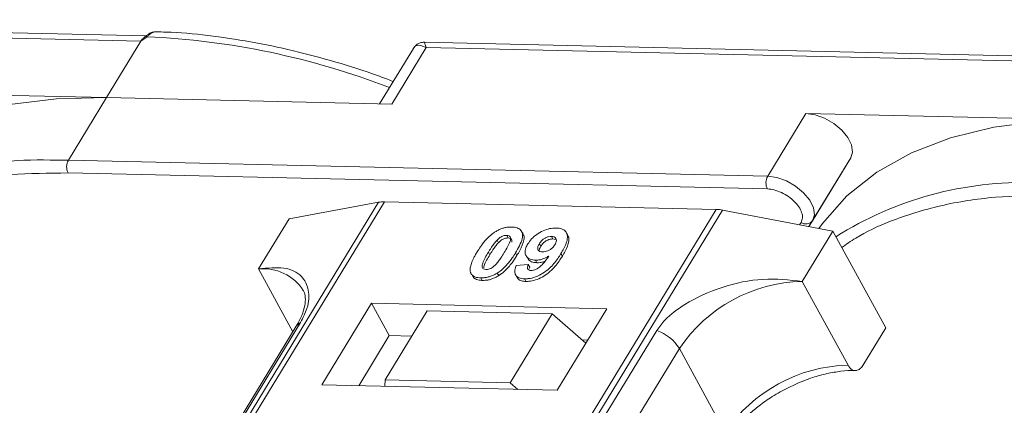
# Model space of a CAD drawing. Header units: millimetres. Extents: x 506 to 1981, y 649 to 1682.
# Tile 65 of 86: x 1574 to 1622, y 1479 to 1498. Entities that reach past the tile are written whole.
import ezdxf

# ---------------------------------------------------------------- set-up
doc = ezdxf.new("R2010")
doc.units = ezdxf.units.MM

msp = doc.modelspace()

# ---------------------------------------------------------------- linework, layer by layer
at = {"color": 7, "linetype": 'Continuous', "lineweight": 15}
for p, q in [((1579.909, 1496.851), (1545.373, 1497.644)), ((1545.47, 1497.384), (1579.653, 1496.6)), ((1579.952, 1496.81), (1579.653, 1496.6)), ((1579.653, 1496.6), (1577.972, 1493.837)), ((1591.916, 1493.518), (1593.597, 1496.28)), ((1628.036, 1495.747), (1593.499, 1496.54)), ((1593.597, 1496.28), (1627.78, 1495.495)), ((1592.97, 1496.242), (1591.321, 1493.531)), ((1577.972, 1493.837), (1564.029, 1494.157)), ((1576.105, 1490.768), (1577.972, 1493.837)), ((1577.972, 1493.837), (1591.916, 1493.518)), ((1612.155, 1493.053), (1610.288, 1489.984)), ((1626.099, 1492.733), (1612.155, 1493.053)), ((1576.105, 1490.768), (1575.217, 1490.774)), ((1610.288, 1489.984), (1576.105, 1490.768)), ((1614.349, 1490.878), (1612.306, 1487.519)), ((1612.481, 1487.809), (1614.349, 1490.878)), ((1576.091, 1490.146), (1610.274, 1489.362)), ((1591.269, 1488.712), (1569.589, 1453.083)), ((1569.858, 1453.076), (1591.554, 1488.733)), ((1586.891, 1487.907), (1591.269, 1488.712)), ((1591.554, 1488.733), (1607.771, 1488.361)), ((1607.771, 1488.361), (1586.074, 1452.704)), ((1586.407, 1452.697), (1608.087, 1488.326)), ((1608.087, 1488.326), (1613.469, 1487.297)), ((1586.891, 1487.907), (1585.397, 1485.451)), ((1611.919, 1487.73), (1611.844, 1487.608)), ((1612.305, 1487.519), (1612.481, 1487.809)), ((1598.328, 1487.164), (1598.259, 1487.29)), ((1600.516, 1487.099), (1600.447, 1487.225)), ((1611.975, 1484.842), (1613.469, 1487.297)), ((1613.469, 1487.297), (1616.055, 1482.569)), ((1597.058, 1486.859), (1597.127, 1486.733)), ((1597.53, 1487.093), (1597.599, 1486.967)), ((1599.13, 1486.684), (1599.199, 1486.558)), ((1599.785, 1486.917), (1599.716, 1487.043)), ((1599.785, 1486.917), (1599.912, 1486.891)), ((1596.637, 1486.269), (1596.706, 1486.143)), ((1598.029, 1486.107), (1597.96, 1486.233)), ((1600.252, 1486.078), (1600.183, 1486.204)), ((1598.476, 1486.104), (1598.545, 1485.978)), ((1598.941, 1485.88), (1599.01, 1485.754)), ((1585.397, 1485.451), (1587.08, 1482.377)), ((1597.073, 1485.25), (1597.142, 1485.124)), ((1598.001, 1485.626), (1598.585, 1485.665)), ((1598.585, 1485.665), (1598.654, 1485.538)), ((1595.841, 1485.153), (1595.91, 1485.027)), ((1596.266, 1485.016), (1596.335, 1484.889)), ((1597.965, 1485.16), (1598.034, 1485.034)), ((1598.399, 1484.967), (1598.468, 1484.841)), ((1614.217, 1480.744), (1611.975, 1484.842)), ((1590.928, 1483.769), (1588.501, 1479.779)), ((1602.421, 1483.505), (1590.928, 1483.769)), ((1590.928, 1483.769), (1591.791, 1482.193)), ((1593.651, 1483.395), (1591.597, 1480.019)), ((1599.756, 1483.255), (1593.651, 1483.395)), ((1599.994, 1479.515), (1602.421, 1483.505)), ((1572.145, 1457.667), (1587.458, 1482.833)), ((1597.702, 1479.879), (1599.756, 1483.255)), ((1599.756, 1483.255), (1601.401, 1481.828)), ((1587.244, 1482.646), (1571.931, 1457.481)), ((1604.862, 1482.434), (1589.549, 1457.268)), ((1614.935, 1480.728), (1616.055, 1482.569)), ((1591.791, 1482.193), (1590.297, 1479.738)), ((1592.904, 1482.167), (1591.791, 1482.193)), ((1601.487, 1481.97), (1601.23, 1481.976)), ((1590.657, 1456.391), (1605.97, 1481.556)), ((1608.212, 1477.459), (1605.97, 1481.556)), ((1591.597, 1480.019), (1591.573, 1479.709)), ((1597.702, 1479.879), (1591.597, 1480.019)), ((1588.501, 1479.779), (1599.994, 1479.515)), ((1598.07, 1479.56), (1597.702, 1479.879))]:
    msp.add_line(p, q, dxfattribs=at)
at = {"color": 7, "linetype": 'Continuous', "lineweight": 15, "flags": 128}
for points in [[(1579.952, 1496.81), (1579.936, 1496.82), (1579.921, 1496.828), (1579.907, 1496.833), (1579.896, 1496.835), (1579.887, 1496.834), (1579.879, 1496.831), (1579.874, 1496.824), (1579.872, 1496.815)], [(1577.972, 1493.837), (1575.52, 1493.78), (1573.222, 1493.491), (1571.102, 1492.975), (1569.184, 1492.236), (1567.488, 1491.284), (1566.035, 1490.129), (1564.838, 1488.783), (1564.659, 1488.532)], [(1614.349, 1490.878), (1614.437, 1491.169), (1614.389, 1491.514), (1614.207, 1491.883), (1613.908, 1492.244), (1613.518, 1492.567), (1613.07, 1492.822), (1612.602, 1492.989), (1612.155, 1493.053)], [(1626.099, 1492.733), (1623.647, 1492.675), (1621.348, 1492.387), (1619.228, 1491.87), (1617.31, 1491.132), (1615.615, 1490.18), (1614.161, 1489.025), (1612.965, 1487.678), (1612.785, 1487.428)], [(1612.481, 1487.809), (1612.57, 1488.1), (1612.521, 1488.445), (1612.34, 1488.814), (1612.041, 1489.175), (1611.651, 1489.498), (1611.202, 1489.753), (1610.735, 1489.92), (1610.288, 1489.984)]]:
    msp.add_lwpolyline(points, dxfattribs=at)
at = {"color": 7, "linetype": 'Continuous', "lineweight": 15}
for centre, radius, start, end in [((1578.257, 1459.242), 37.606, 68.8867, 87.4164), ((1574.669, 1473.597), 17.186, 88.173, 122.2769), ((1576.698, 1490.444), 0.676, 151.2883, 206.0774), ((1610.881, 1489.659), 0.676, 151.2883, 206.0774), ((1622.796, 1472.493), 17.186, 88.173, 122.2769), ((1591.514, 1487.33), 1.404, 88.3644, 100.0749), ((1607.719, 1486.439), 1.923, 78.9596, 88.4511), ((1612.16, 1488.057), 0.406, 233.4992, 322.3259), ((1585.638, 1483.144), 2.32, 32.7281, 95.9449), ((1612.143, 1477.404), 7.439, 91.2925, 146.0732), ((1587.656, 1482.389), 0.486, 114.0472, 148.0355), ((1604.22, 1480.484), 2.052, 31.4947, 71.765), ((1614.384, 1473.307), 7.439, 91.2925, 146.0732)]:
    msp.add_arc(centre, radius, start, end, dxfattribs=at)
msp.add_open_spline([(1579.653, 1496.6), (1579.686, 1496.647), (1579.751, 1496.742), (1579.831, 1496.791), (1579.872, 1496.815)], degree=3, dxfattribs=at)
for points, knots in [([(1579.886, 1496.834), (1579.873, 1496.824), (1579.848, 1496.806), (1579.822, 1496.787), (1579.81, 1496.777)], [0, 0, 0, 0, 0.518796, 1, 1, 1, 1]), ([(1580.367, 1497.053), (1580.323, 1497.05), (1580.229, 1497.044), (1580.06, 1496.97), (1579.948, 1496.884), (1579.879, 1496.831)], [0, 0, 0, 0, 0.249637, 0.538323, 1, 1, 1, 1]), ([(1580.408, 1497.053), (1580.404, 1497.055), (1580.364, 1497.066), (1580.283, 1497.043), (1580.17, 1496.994), (1580.06, 1496.913), (1579.986, 1496.842), (1579.952, 1496.81)], [0, 0, 0, 0, 0.0330436, 0.2854264, 0.5318753, 0.785768, 1, 1, 1, 1]), ([(1591.984, 1494.622), (1591.73, 1494.719), (1590.795, 1495.077), (1589.161, 1495.588), (1587.085, 1496.148), (1584.992, 1496.586), (1582.917, 1496.885), (1581.381, 1497.037), (1580.565, 1497.043), (1580.407, 1497.044)], [0, 0, 0, 0, 0.0642572, 0.235538, 0.4114542, 0.5906981, 0.772379, 0.9558843, 1, 1, 1, 1]), ([(1593.597, 1496.28), (1593.457, 1496.336), (1593.24, 1496.424), (1593.045, 1496.356), (1592.975, 1496.242), (1592.942, 1496.191)], [0, 0, 0, 0, 0.498413, 0.772928, 1, 1, 1, 1]), ([(1593.497, 1496.54), (1593.433, 1496.536), (1593.324, 1496.529), (1593.14, 1496.444), (1593.056, 1496.348), (1593.01, 1496.295)], [0, 0, 0, 0, 0.389383, 0.666862, 1, 1, 1, 1]), ([(1593.499, 1496.533), (1593.498, 1496.535), (1593.497, 1496.559), (1593.52, 1496.477), (1593.571, 1496.345), (1593.597, 1496.28)], [0, 0, 0, 0, 0.044603, 0.521109, 1, 1, 1, 1]), ([(1565.78, 1487.601), (1566.003, 1487.76), (1566.711, 1488.264), (1568.3, 1488.988), (1570.556, 1489.693), (1573.22, 1490.122), (1575.144, 1490.139), (1576.091, 1490.146)], [0, 0, 0, 0, 0.088375, 0.281114, 0.527622, 0.767417, 1, 1, 1, 1]), ([(1610.274, 1489.362), (1610.381, 1489.352), (1610.601, 1489.332), (1610.963, 1489.2), (1611.305, 1489.004), (1611.599, 1488.76), (1611.826, 1488.488), (1611.965, 1488.205), (1612.007, 1487.938), (1611.948, 1487.798), (1611.919, 1487.73)], [0, 0, 0, 0, 0.1222496, 0.25, 0.3777504, 0.5, 0.6222496, 0.75, 0.8777504, 1, 1, 1, 1]), ([(1613.906, 1486.497), (1614.129, 1486.655), (1614.838, 1487.16), (1616.426, 1487.884), (1618.683, 1488.589), (1621.347, 1489.018), (1623.27, 1489.034), (1624.217, 1489.042)], [0, 0, 0, 0, 0.088375, 0.281114, 0.527622, 0.767417, 1, 1, 1, 1]), ([(1596.084, 1486.281), (1596.135, 1486.363), (1596.252, 1486.549), (1596.502, 1486.873), (1596.76, 1487.13), (1596.952, 1487.254), (1596.973, 1487.268)], [0, 0, 0, 0, 0.236731, 0.537555, 0.949668, 1, 1, 1, 1]), ([(1596.973, 1487.268), (1597.023, 1487.298), (1597.126, 1487.359), (1597.29, 1487.427), (1597.457, 1487.475), (1597.593, 1487.496), (1597.7, 1487.502), (1597.753, 1487.502), (1597.779, 1487.502)], [0, 0, 0, 0, 0.193776, 0.3936, 0.587864, 0.788908, 0.894169, 1, 1, 1, 1]), ([(1597.779, 1487.502), (1597.873, 1487.494), (1598.06, 1487.477), (1598.239, 1487.349), (1598.325, 1487.165), (1598.281, 1486.792), (1598.096, 1486.47), (1597.96, 1486.233)], [0, 0, 0, 0, 0.147566, 0.296688, 0.431278, 0.580404, 1, 1, 1, 1]), ([(1598.029, 1486.107), (1598.077, 1486.189), (1598.227, 1486.445), (1598.372, 1486.782), (1598.395, 1487.06), (1598.333, 1487.136), (1598.316, 1487.156)], [0, 0, 0, 0, 0.220552, 0.687786, 0.91457, 1, 1, 1, 1]), ([(1598.563, 1486.672), (1598.619, 1486.755), (1598.731, 1486.92), (1598.992, 1487.151), (1599.304, 1487.328), (1599.643, 1487.441), (1599.847, 1487.448), (1599.954, 1487.452)], [0, 0, 0, 0, 0.197927, 0.397728, 0.597413, 0.790584, 1, 1, 1, 1]), ([(1599.954, 1487.452), (1600.047, 1487.444), (1600.234, 1487.426), (1600.417, 1487.296), (1600.513, 1487.104), (1600.485, 1486.772), (1600.334, 1486.458), (1600.204, 1486.24), (1600.183, 1486.204)], [0, 0, 0, 0, 0.148288, 0.297745, 0.443713, 0.607791, 0.934708, 1, 1, 1, 1]), ([(1596.637, 1486.269), (1596.662, 1486.31), (1596.712, 1486.392), (1596.784, 1486.502), (1596.851, 1486.601), (1596.914, 1486.688), (1596.981, 1486.775), (1597.033, 1486.831), (1597.058, 1486.859)], [0, 0, 0, 0, 0.205942, 0.411959, 0.558149, 0.704502, 0.851801, 1, 1, 1, 1]), ([(1596.706, 1486.143), (1596.731, 1486.184), (1596.781, 1486.265), (1596.853, 1486.376), (1596.92, 1486.475), (1596.983, 1486.562), (1597.05, 1486.649), (1597.101, 1486.705), (1597.127, 1486.733)], [0, 0, 0, 0, 0.2059417, 0.4119594, 0.558149, 0.7045024, 0.8518015, 1, 1, 1, 1]), ([(1597.058, 1486.859), (1597.101, 1486.902), (1597.17, 1486.97), (1597.295, 1487.045), (1597.409, 1487.084), (1597.486, 1487.092), (1597.526, 1487.093), (1597.53, 1487.093)], [0, 0, 0, 0, 0.334804, 0.542561, 0.750382, 0.970721, 1, 1, 1, 1]), ([(1597.127, 1486.733), (1597.17, 1486.775), (1597.239, 1486.844), (1597.364, 1486.919), (1597.478, 1486.958), (1597.555, 1486.966), (1597.595, 1486.967), (1597.599, 1486.967)], [0, 0, 0, 0, 0.334804, 0.542561, 0.750382, 0.970721, 1, 1, 1, 1]), ([(1597.53, 1487.093), (1597.569, 1487.089), (1597.639, 1487.081), (1597.705, 1487.032), (1597.731, 1486.939), (1597.697, 1486.769), (1597.575, 1486.528), (1597.465, 1486.344), (1597.41, 1486.251)], [0, 0, 0, 0, 0.104614, 0.188814, 0.273512, 0.444127, 0.719481, 1, 1, 1, 1]), ([(1597.599, 1486.967), (1597.638, 1486.963), (1597.708, 1486.955), (1597.773, 1486.906), (1597.796, 1486.838), (1597.784, 1486.784), (1597.778, 1486.758)], [0, 0, 0, 0, 0.293658, 0.530016, 0.767769, 1, 1, 1, 1]), ([(1598.941, 1485.88), (1598.849, 1485.89), (1598.662, 1485.909), (1598.491, 1486.048), (1598.413, 1486.24), (1598.446, 1486.46), (1598.528, 1486.608), (1598.563, 1486.672)], [0, 0, 0, 0, 0.210189, 0.421773, 0.623603, 0.837034, 1, 1, 1, 1]), ([(1599.284, 1486.287), (1599.237, 1486.292), (1599.151, 1486.3), (1599.069, 1486.36), (1599.038, 1486.443), (1599.058, 1486.555), (1599.103, 1486.636), (1599.13, 1486.684)], [0, 0, 0, 0, 0.213937, 0.398075, 0.583091, 0.751666, 1, 1, 1, 1]), ([(1599.13, 1486.684), (1599.165, 1486.737), (1599.222, 1486.822), (1599.342, 1486.93), (1599.461, 1486.994), (1599.591, 1487.037), (1599.671, 1487.041), (1599.716, 1487.043)], [0, 0, 0, 0, 0.2913202, 0.4655393, 0.6416315, 0.798664, 1, 1, 1, 1]), ([(1599.199, 1486.558), (1599.234, 1486.611), (1599.291, 1486.696), (1599.411, 1486.804), (1599.53, 1486.868), (1599.66, 1486.911), (1599.74, 1486.915), (1599.785, 1486.917)], [0, 0, 0, 0, 0.29132, 0.465539, 0.641632, 0.798664, 1, 1, 1, 1]), ([(1599.716, 1487.043), (1599.762, 1487.037), (1599.855, 1487.026), (1599.936, 1486.952), (1599.969, 1486.853), (1599.942, 1486.739), (1599.901, 1486.665), (1599.882, 1486.631)], [0, 0, 0, 0, 0.207955, 0.420406, 0.62732, 0.827707, 1, 1, 1, 1]), ([(1600.252, 1486.078), (1600.3, 1486.16), (1600.445, 1486.407), (1600.573, 1486.741), (1600.581, 1487.005), (1600.518, 1487.077), (1600.505, 1487.092)], [0, 0, 0, 0, 0.2271221, 0.6848597, 0.9348975, 1, 1, 1, 1]), ([(1595.762, 1485.283), (1595.754, 1485.317), (1595.738, 1485.385), (1595.749, 1485.533), (1595.799, 1485.723), (1595.889, 1485.931), (1595.987, 1486.118), (1596.052, 1486.227), (1596.084, 1486.281)], [0, 0, 0, 0, 0.1184406, 0.2393457, 0.4595932, 0.6849248, 0.8422399, 1, 1, 1, 1]), ([(1596.515, 1485.425), (1596.469, 1485.431), (1596.395, 1485.441), (1596.336, 1485.497), (1596.318, 1485.592), (1596.354, 1485.762), (1596.479, 1486.002), (1596.584, 1486.18), (1596.637, 1486.269)], [0, 0, 0, 0, 0.1253702, 0.2022903, 0.2791788, 0.4647576, 0.7305818, 1, 1, 1, 1]), ([(1597.41, 1486.251), (1597.385, 1486.21), (1597.334, 1486.128), (1597.263, 1486.017), (1597.195, 1485.918), (1597.132, 1485.831), (1597.065, 1485.744), (1597.013, 1485.687), (1596.987, 1485.658)], [0, 0, 0, 0, 0.20527, 0.410616, 0.55715, 0.703844, 0.851471, 1, 1, 1, 1]), ([(1597.96, 1486.233), (1597.908, 1486.151), (1597.791, 1485.966), (1597.547, 1485.648), (1597.29, 1485.393), (1597.101, 1485.268), (1597.073, 1485.25)], [0, 0, 0, 0, 0.237281, 0.538591, 0.932677, 1, 1, 1, 1]), ([(1600.183, 1486.204), (1600.131, 1486.122), (1599.975, 1485.876), (1599.702, 1485.536), (1599.312, 1485.229), (1598.95, 1485.049), (1598.633, 1484.97), (1598.461, 1484.968), (1598.399, 1484.967)], [0, 0, 0, 0, 0.142337, 0.429127, 0.589943, 0.751205, 0.909895, 1, 1, 1, 1]), ([(1599.117, 1486.336), (1599.119, 1486.362), (1599.127, 1486.433), (1599.171, 1486.509), (1599.199, 1486.558)], [0, 0, 0, 0, 0.366323, 1, 1, 1, 1]), ([(1599.882, 1486.631), (1599.849, 1486.582), (1599.794, 1486.501), (1599.669, 1486.399), (1599.542, 1486.333), (1599.407, 1486.291), (1599.325, 1486.288), (1599.284, 1486.287)], [0, 0, 0, 0, 0.2673945, 0.4472142, 0.6271221, 0.8130653, 1, 1, 1, 1]), ([(1596.408, 1485.51), (1596.412, 1485.544), (1596.427, 1485.66), (1596.551, 1485.877), (1596.654, 1486.054), (1596.706, 1486.143)], [0, 0, 0, 0, 0.166989, 0.580698, 1, 1, 1, 1]), ([(1597.142, 1485.124), (1597.19, 1485.156), (1597.288, 1485.222), (1597.451, 1485.361), (1597.624, 1485.54), (1597.784, 1485.741), (1597.918, 1485.931), (1597.992, 1486.048), (1598.029, 1486.107)], [0, 0, 0, 0, 0.118595, 0.239509, 0.447458, 0.659935, 0.829685, 1, 1, 1, 1]), ([(1598.468, 1484.841), (1598.569, 1484.844), (1598.771, 1484.852), (1599.106, 1484.961), (1599.436, 1485.139), (1599.813, 1485.454), (1600.066, 1485.783), (1600.214, 1486.018), (1600.252, 1486.078)], [0, 0, 0, 0, 0.14324, 0.28761, 0.430449, 0.591135, 0.89544, 1, 1, 1, 1]), ([(1598.557, 1485.984), (1598.57, 1485.955), (1598.612, 1485.86), (1598.773, 1485.775), (1598.94, 1485.76), (1599.01, 1485.754)], [0, 0, 0, 0, 0.20752, 0.66568, 1, 1, 1, 1]), ([(1598.719, 1485.374), (1598.76, 1485.377), (1598.842, 1485.382), (1598.988, 1485.44), (1599.152, 1485.542), (1599.366, 1485.762), (1599.496, 1485.947), (1599.586, 1486.073)], [0, 0, 0, 0, 0.112015, 0.224355, 0.367768, 0.565827, 1, 1, 1, 1]), ([(1599.586, 1486.073), (1599.534, 1486.044), (1599.43, 1485.985), (1599.291, 1485.933), (1599.181, 1485.903), (1599.1, 1485.888), (1599.019, 1485.88), (1598.967, 1485.88), (1598.941, 1485.88)], [0, 0, 0, 0, 0.243491, 0.496266, 0.61821, 0.741704, 0.870158, 1, 1, 1, 1]), ([(1599.01, 1485.754), (1599.06, 1485.755), (1599.16, 1485.757), (1599.293, 1485.786), (1599.371, 1485.813), (1599.393, 1485.821)], [0, 0, 0, 0, 0.409454, 0.83528, 1, 1, 1, 1]), ([(1587.458, 1482.833), (1587.576, 1483.068), (1587.877, 1483.667), (1587.89, 1484.462), (1587.534, 1485.167), (1586.72, 1485.582), (1585.837, 1485.495), (1585.397, 1485.451)], [0, 0, 0, 0, 0.125713, 0.321276, 0.524466, 0.763484, 1, 1, 1, 1]), ([(1596.266, 1485.016), (1596.219, 1485.018), (1596.124, 1485.023), (1595.998, 1485.053), (1595.89, 1485.104), (1595.823, 1485.167), (1595.783, 1485.229), (1595.769, 1485.265), (1595.762, 1485.283)], [0, 0, 0, 0, 0.192635, 0.388697, 0.582015, 0.783044, 0.890959, 1, 1, 1, 1]), ([(1597.073, 1485.25), (1597.022, 1485.22), (1596.919, 1485.159), (1596.755, 1485.091), (1596.588, 1485.043), (1596.453, 1485.022), (1596.345, 1485.015), (1596.293, 1485.015), (1596.266, 1485.016)], [0, 0, 0, 0, 0.193769, 0.393564, 0.587886, 0.789131, 0.894283, 1, 1, 1, 1]), ([(1596.987, 1485.658), (1596.944, 1485.616), (1596.875, 1485.548), (1596.751, 1485.473), (1596.639, 1485.435), (1596.561, 1485.425), (1596.521, 1485.425), (1596.515, 1485.425)], [0, 0, 0, 0, 0.333678, 0.540413, 0.747264, 0.961209, 1, 1, 1, 1]), ([(1598.399, 1484.967), (1598.306, 1484.976), (1598.137, 1484.992), (1597.979, 1485.109), (1597.91, 1485.285), (1597.939, 1485.469), (1597.987, 1485.592), (1598.001, 1485.626)], [0, 0, 0, 0, 0.2427882, 0.4388655, 0.6348012, 0.9009361, 1, 1, 1, 1]), ([(1598.585, 1485.665), (1598.564, 1485.615), (1598.533, 1485.539), (1598.544, 1485.45), (1598.59, 1485.4), (1598.655, 1485.378), (1598.701, 1485.375), (1598.719, 1485.374)], [0, 0, 0, 0, 0.3447142, 0.5290593, 0.7142089, 0.8921959, 1, 1, 1, 1]), ([(1598.614, 1485.397), (1598.617, 1485.423), (1598.621, 1485.469), (1598.644, 1485.517), (1598.654, 1485.538)], [0, 0, 0, 0, 0.569737, 1, 1, 1, 1]), ([(1595.914, 1485.029), (1595.926, 1485.015), (1595.962, 1484.976), (1596.053, 1484.933), (1596.159, 1484.905), (1596.256, 1484.893), (1596.309, 1484.891), (1596.335, 1484.889)], [0, 0, 0, 0, 0.143925, 0.415852, 0.697483, 0.848301, 1, 1, 1, 1]), ([(1596.335, 1484.889), (1596.384, 1484.89), (1596.482, 1484.891), (1596.641, 1484.913), (1596.807, 1484.958), (1596.947, 1485.015), (1597.059, 1485.073), (1597.114, 1485.107), (1597.142, 1485.124)], [0, 0, 0, 0, 0.193594, 0.390501, 0.584817, 0.78683, 0.892868, 1, 1, 1, 1]), ([(1598.037, 1485.036), (1598.073, 1484.988), (1598.142, 1484.896), (1598.316, 1484.849), (1598.43, 1484.843), (1598.468, 1484.841)], [0, 0, 0, 0, 0.4158523, 0.8021376, 1, 1, 1, 1]), ([(1611.975, 1484.842), (1611.344, 1484.91), (1610.083, 1485.047), (1608.037, 1484.623), (1606.403, 1483.873), (1605.34, 1483.087), (1604.991, 1482.61), (1604.862, 1482.434)], [0, 0, 0, 0, 0.249096, 0.498243, 0.745205, 0.90541, 1, 1, 1, 1]), ([(1587.581, 1484.396), (1587.593, 1484.381), (1587.662, 1484.288), (1587.698, 1484.083), (1587.681, 1483.679), (1587.547, 1483.198), (1587.341, 1482.826), (1587.241, 1482.646)], [0, 0, 0, 0, 0.054359, 0.333223, 0.559722, 0.78604, 1, 1, 1, 1]), ([(1611, 1479.493), (1611.35, 1479.669), (1611.842, 1479.916), (1612.58, 1480.175), (1613.194, 1480.345), (1613.877, 1480.454), (1614.344, 1480.495), (1614.552, 1480.477), (1614.567, 1480.475)], [0, 0, 0, 0, 0.288391, 0.40474, 0.594322, 0.785544, 0.984773, 1, 1, 1, 1]), ([(1614.935, 1480.728), (1614.889, 1480.666), (1614.797, 1480.541), (1614.626, 1480.466), (1614.454, 1480.487), (1614.312, 1480.591), (1614.244, 1480.701), (1614.217, 1480.744)], [0, 0, 0, 0, 0.2146939, 0.4293877, 0.6440816, 0.8587754, 1, 1, 1, 1]), ([(1608.261, 1477.02), (1608.31, 1477.106), (1608.48, 1477.405), (1608.888, 1477.883), (1609.415, 1478.397), (1609.969, 1478.846), (1610.496, 1479.207), (1610.865, 1479.417), (1611, 1479.493)], [0, 0, 0, 0, 0.097286, 0.340622, 0.525469, 0.686972, 0.885597, 1, 1, 1, 1])]:
    msp.add_open_spline(points, degree=3, knots=knots, dxfattribs=at)

doc.saveas('drawing.dxf')
